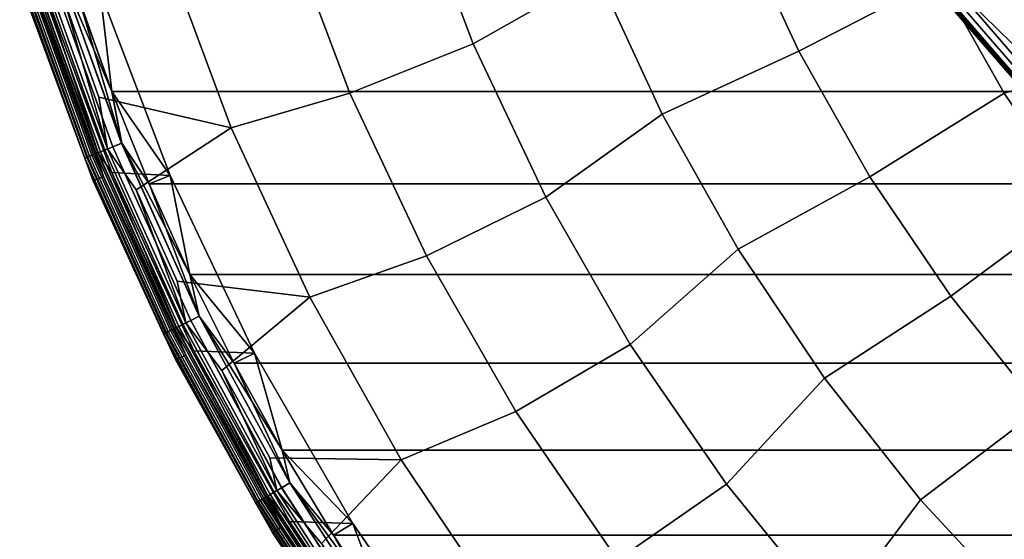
# Model space of a CAD drawing. Header units: metres. Extents: x -25 to 132, y -25 to 47.
# Tile 2 of 153: x -24 to -14, y -13 to -8. Entities that reach past the tile are written whole.
import ezdxf

# ---------------------------------------------------------------- set-up
doc = ezdxf.new("R2010")
doc.units = ezdxf.units.M
doc.layers.add('solid_12_061_031_XXX', color=7, linetype='CONTINUOUS')

msp = doc.modelspace()

# ---------------------------------------------------------------- linework, layer by layer
at = {"layer": 'solid_12_061_031_XXX'}
for points in [[(-18.62232, -6.062235, 119.361473), (-19.918116, -6.630698, 118.02565), (-19.321735, -8.207804, 118.02565), (-18.08823, -7.507158, 119.361473)], [(-15.240678, -6.371999, 121.741142), (-16.689472, -6.981371, 120.601761), (-16.084494, -8.280524, 120.601761), (-14.688761, -7.557839, 121.741142)], [(-19.321735, -8.207804, 118.02565), (-19.918116, -6.630698, 118.02565), (-21.175568, -7.025125, 116.600075), (-20.545713, -8.696593, 116.600075)], [(-20.545713, -8.696593, 116.600075), (-21.175568, -7.025125, 116.600075), (-22.370081, -7.301536, 115.090927), (-21.725231, -9.04142, 115.090927)], [(-16.084494, -8.280524, 120.601761), (-16.689472, -6.981371, 120.601761), (-18.08823, -7.507158, 119.361473), (-17.442225, -8.905633, 119.361473)], [(-12.397755, -8.221083, 122.774681), (-13.015087, -7.204028, 122.774681), (-14.688761, -7.557839, 121.741142), (-14.044753, -8.696295, 121.741142)], [(-21.725231, -9.04142, 115.090927), (-22.370081, -7.301536, 115.090927), (-23.373991, -7.80338, 113.5177), (-23.040827, -8.738224, 113.5177)], [(-14.34881, -7.300811, 122.999931), (-13.661413, -8.147572, 123.119751), (-13.680817, -8.159317, 123.155304), (-14.369205, -7.311336, 123.035309)], [(-14.369205, -7.311336, 123.035309), (-13.680817, -8.159317, 123.155304), (-14.18133, -7.570381, 123.088753)], [(-14.321648, -7.28429, 122.972214), (-13.635805, -8.129135, 123.091766), (-13.661413, -8.147572, 123.119751), (-14.34881, -7.300811, 122.999931)], [(-14.042231, -7.586275, 122.997536), (-13.635805, -8.129135, 123.091766), (-14.321648, -7.28429, 122.972214)], [(-23.540722, -7.449914, 99.461899), (-22.901363, -9.230079, 99.461899), (-22.814283, -9.194983, 99.490395), (-23.45121, -7.421586, 99.490395)], [(-22.90086, -9.229876, 0.037873), (-23.540203, -7.449749, 0.037873), (-23.450661, -7.421412, 0.009493), (-22.813747, -9.194766, 0.009493)], [(-23.45121, -7.421586, 99.490395), (-22.814283, -9.194983, 99.490395), (-23.241096, -7.75251, 99.5)], [(-23.450661, -7.421412, 0.009493), (-23.241098, -7.752508), (-22.90999, -8.682297)], [(-22.813747, -9.194766, 0.009493), (-23.450661, -7.421412, 0.009493), (-22.90999, -8.682297)], [(-23.825859, -7.540151, 99.09697), (-23.178757, -9.341878, 99.09697), (-23.152433, -9.331269, 99.190887), (-23.798801, -7.531588, 99.190887)], [(-23.17865, -9.341835, 0.402455), (-23.82575, -7.540116, 0.402455), (-23.798588, -7.53152, 0.308568), (-23.152225, -9.331185, 0.308568)], [(-23.777906, -7.524975, 100.05912), (-23.132107, -9.323076, 100.05912), (-23.161596, -9.334962, 100.100967), (-23.80822, -7.534568, 100.100967)], [(-23.798801, -7.531588, 99.190887), (-23.152433, -9.331269, 99.190887), (-23.109608, -9.314009, 99.277458), (-23.75478, -7.517656, 99.277458)], [(-23.152225, -9.331185, 0.308568), (-23.798588, -7.53152, 0.308568), (-23.754467, -7.517558, 0.222052), (-23.109304, -9.313887, 0.222052)], [(-23.738249, -7.512424, 100.027008), (-23.093525, -9.307527, 100.027008), (-23.132107, -9.323076, 100.05912), (-23.777906, -7.524975, 100.05912)], [(-23.75478, -7.517656, 99.277458), (-23.109608, -9.314009, 99.277458), (-23.051926, -9.29076, 99.353348), (-23.695486, -7.498892, 99.353348)], [(-23.109304, -9.313887, 0.222052), (-23.754467, -7.517558, 0.222052), (-23.695089, -7.498766, 0.146238), (-23.051538, -9.290605, 0.146238)], [(-23.691984, -7.497784, 100.006836), (-23.048517, -9.289388, 100.006836), (-23.093525, -9.307527, 100.027008), (-23.738249, -7.512424, 100.027008)], [(-23.712807, -7.504373, 112.919861), (-23.068775, -9.297551, 112.919861), (-23.024567, -9.279734, 113.129547), (-23.667364, -7.489992, 113.129547)], [(-23.712807, -7.504373, 112.919861), (-23.670956, -7.691156, 112.706161), (-23.068775, -9.297551, 112.919861)], [(-23.695486, -7.498892, 99.353348), (-23.051926, -9.29076, 99.353348), (-22.981607, -9.26242, 99.415627), (-23.623207, -7.476017, 99.415627)], [(-23.051538, -9.290605, 0.146238), (-23.695089, -7.498766, 0.146238), (-23.62274, -7.47587, 0.084047), (-22.981153, -9.262237, 0.084047)], [(-23.691984, -7.497784, 100.006836), (-23.585161, -7.66095, 100), (-23.048517, -9.289388, 100.006836)], [(-23.667364, -7.489992, 113.129547), (-23.024567, -9.279734, 113.129547), (-22.953003, -9.250892, 113.330261), (-23.593803, -7.466712, 113.330261)], [(-23.623207, -7.476017, 99.415627), (-22.981607, -9.26242, 99.415627), (-22.901363, -9.230079, 99.461899), (-23.540722, -7.449914, 99.461899)], [(-22.981153, -9.262237, 0.084047), (-23.62274, -7.47587, 0.084047), (-23.540203, -7.449749, 0.037873), (-22.90086, -9.229876, 0.037873)], [(-23.593803, -7.466712, 113.330261), (-22.953003, -9.250892, 113.330261), (-23.373991, -7.80338, 113.5177)], [(-18.08823, -7.507158, 119.361473), (-19.321735, -8.207804, 118.02565), (-18.60071, -9.731962, 118.02565), (-17.442225, -8.905633, 119.361473)], [(-14.531303, -7.649234, 125.307442), (-13.833985, -8.334147, 125.565262), (-13.717255, -7.528836, 126.035805), (-14.515407, -7.530538, 125.389236)], [(-23.80822, -7.534568, 100.100967), (-23.161596, -9.334962, 100.100967), (-23.179958, -9.342362, 100.149643), (-23.827095, -7.540542, 100.149643)], [(-23.827095, -7.540542, 100.149643), (-23.179958, -9.342362, 100.149643), (-23.774746, -7.724857, 100.201744)], [(-23.825859, -7.540151, 99.09697), (-23.776426, -7.725385, 99), (-23.178757, -9.341878, 99.09697)], [(-23.17865, -9.341835, 0.402455), (-23.776426, -7.725385, 0.5), (-23.82575, -7.540116, 0.402455)], [(-14.688761, -7.557839, 121.741142), (-16.084494, -8.280524, 120.601761), (-15.378579, -9.527714, 120.601761), (-14.044753, -8.696295, 121.741142)], [(-14.18133, -7.570381, 123.088753), (-13.428607, -8.445059, 123.221405), (-13.779346, -8.709465, 124.863548), (-14.524092, -7.862564, 124.660057)], [(-13.680817, -8.159317, 123.155304), (-13.428607, -8.445059, 123.221405), (-14.18133, -7.570381, 123.088753)], [(-23.097004, -9.567048, 99), (-23.776426, -7.725385, 99), (-23.776426, -7.725385, 0.5), (-23.097004, -9.567048, 0.5)], [(-23.17865, -9.341835, 0.402455), (-23.097004, -9.567048, 0.5), (-23.776426, -7.725385, 0.5)], [(-23.178757, -9.341878, 99.09697), (-23.776426, -7.725385, 99), (-23.097004, -9.567048, 99)], [(-23.774746, -7.724857, 100.201744), (-23.095371, -9.56639, 100.201744), (-22.994549, -9.524642, 112.706161), (-23.670956, -7.691156, 112.706161)], [(-23.179958, -9.342362, 100.149643), (-23.095371, -9.56639, 100.201744), (-23.774746, -7.724857, 100.201744)], [(-23.068775, -9.297551, 112.919861), (-23.670956, -7.691156, 112.706161), (-22.994549, -9.524642, 112.706161)], [(-22.3328, -9.514504, 100), (-22.911938, -9.485632, 100), (-23.585161, -7.66095, 100), (-23.025963, -7.687922, 100)], [(-23.048517, -9.289388, 100.006836), (-23.585161, -7.66095, 100), (-22.911938, -9.485632, 100)], [(-23.025928, -7.688026, 99.5), (-23.241096, -7.75251, 99.5), (-22.90999, -8.6823, 99.5)], [(-22.3328, -9.514504, 100), (-23.025963, -7.687922, 100), (-23.025928, -7.688026, 99.5), (-22.332809, -9.514493, 99.5)], [(-22.332809, -9.514493, 99.5), (-23.025928, -7.688026, 99.5), (-22.90999, -8.6823, 99.5)], [(-14.602352, -7.750587, 125.087044), (-13.87787, -8.587131, 125.272247), (-13.856692, -8.536568, 125.386635), (-14.574732, -7.705186, 125.202217)], [(-14.574732, -7.705186, 125.202217), (-13.856692, -8.536568, 125.386635), (-13.820498, -8.474348, 125.491081), (-14.531303, -7.649234, 125.307442)], [(-14.531303, -7.649234, 125.307442), (-13.820498, -8.474348, 125.491081), (-13.833985, -8.334147, 125.565262)], [(-22.953003, -9.250892, 113.330261), (-23.040827, -8.738224, 113.5177), (-23.373991, -7.80338, 113.5177)], [(22.909941, -8.682426), (-22.90999, -8.682297), (-23.241098, -7.752508), (23.241053, -7.752641)], [(-22.814283, -9.194983, 99.490395), (-22.90999, -8.6823, 99.5), (-23.241096, -7.75251, 99.5)], [(-14.613373, -7.784138, 124.96521), (-13.883426, -8.624592, 125.151192), (-13.87787, -8.587131, 125.272247), (-14.602352, -7.750587, 125.087044)], [(-14.60748, -7.804878, 124.84021), (-13.873202, -8.647879, 125.026924), (-13.883426, -8.624592, 125.151192), (-14.613373, -7.784138, 124.96521)], [(-14.584842, -7.812216, 124.715622), (-13.847489, -8.656326, 124.903), (-13.873202, -8.647879, 125.026924), (-14.60748, -7.804878, 124.84021)], [(-14.584842, -7.812216, 124.715622), (-14.524092, -7.862564, 124.660057), (-13.847489, -8.656326, 124.903)], [(-13.847489, -8.656326, 124.903), (-14.524092, -7.862564, 124.660057), (-13.779346, -8.709465, 124.863548)], [(-18.60071, -9.731962, 118.02565), (-19.321735, -8.207804, 118.02565), (-20.545713, -8.696593, 116.600075), (-19.784164, -10.312318, 116.600075)], [(-15.378579, -9.527714, 120.601761), (-16.084494, -8.280524, 120.601761), (-17.442225, -8.905633, 119.361473), (-16.688301, -10.249006, 119.361473)], [(-11.701118, -9.185551, 122.774681), (-12.397755, -8.221083, 122.774681), (-14.044753, -8.696295, 121.741142), (-13.312692, -9.780229, 121.741142)], [(22.541649, -9.598123), (-22.5417, -9.598), (-22.90999, -8.682297), (22.909941, -8.682426)], [(-22.813747, -9.194766, 0.009493), (-22.90999, -8.682297), (-22.5417, -9.598)], [(-22.332809, -9.514493, 99.5), (-22.90999, -8.6823, 99.5), (-22.5417, -9.598001, 99.5)], [(-22.814283, -9.194983, 99.490395), (-22.5417, -9.598001, 99.5), (-22.90999, -8.6823, 99.5)], [(-19.784164, -10.312318, 116.600075), (-20.545713, -8.696593, 116.600075), (-21.725231, -9.04142, 115.090927), (-20.945297, -10.725087, 115.090927)], [(-14.044753, -8.696295, 121.741142), (-15.378579, -9.527714, 120.601761), (-14.576158, -10.715114, 120.601761), (-13.312692, -9.780229, 121.741142)], [(-22.953003, -9.250892, 113.330261), (-22.670288, -9.658894, 113.5177), (-21.725231, -9.04142, 115.090927), (-23.040827, -8.738224, 113.5177)], [(-17.442225, -8.905633, 119.361473), (-18.60071, -9.731962, 118.02565), (-17.759691, -11.193338, 118.02565), (-16.688301, -10.249006, 119.361473)], [(-20.945297, -10.725087, 115.090927), (-21.725231, -9.04142, 115.090927), (-22.670288, -9.658894, 113.5177), (-22.262981, -10.563897, 113.5177)], [(-22.901363, -9.230079, 99.461899), (-22.127611, -10.956079, 99.461899), (-22.043472, -10.914419, 99.490395), (-22.814283, -9.194983, 99.490395)], [(-22.127123, -10.955837, 0.037873), (-22.90086, -9.229876, 0.037873), (-22.813747, -9.194766, 0.009493), (-22.042955, -10.914163, 0.009493)], [(-22.814283, -9.194983, 99.490395), (-22.043472, -10.914419, 99.490395), (-22.5417, -9.598001, 99.5)], [(-22.813747, -9.194766, 0.009493), (-22.5417, -9.598), (-22.136866, -10.498053)], [(-22.042955, -10.914163, 0.009493), (-22.813747, -9.194766, 0.009493), (-22.136866, -10.498053)], [(-23.109608, -9.314009, 99.277458), (-22.328819, -11.055702, 99.277458), (-22.273085, -11.028107, 99.353348), (-23.051926, -9.29076, 99.353348)], [(-22.328526, -11.055557, 0.222052), (-23.109304, -9.313887, 0.222052), (-23.051538, -9.290605, 0.146238), (-22.272713, -11.027923, 0.146238)], [(-23.048517, -9.289388, 100.006836), (-22.269793, -11.026477, 100.006836), (-22.31328, -11.048009, 100.027008), (-23.093525, -9.307527, 100.027008)], [(-23.068775, -9.297551, 112.919861), (-22.289366, -11.036168, 112.919861), (-22.246651, -11.015018, 113.129547), (-23.024567, -9.279734, 113.129547)], [(-23.051926, -9.29076, 99.353348), (-22.273085, -11.028107, 99.353348), (-22.205143, -10.994467, 99.415627), (-22.981607, -9.26242, 99.415627)], [(-22.272713, -11.027923, 0.146238), (-23.051538, -9.290605, 0.146238), (-22.981153, -9.262237, 0.084047), (-22.204704, -10.99425, 0.084047)], [(-23.048517, -9.289388, 100.006836), (-22.911938, -9.485632, 100), (-22.269793, -11.026477, 100.006836)], [(-23.024567, -9.279734, 113.129547), (-22.246651, -11.015018, 113.129547), (-22.177505, -10.980783, 113.330261), (-22.953003, -9.250892, 113.330261)], [(-22.981607, -9.26242, 99.415627), (-22.205143, -10.994467, 99.415627), (-22.127611, -10.956079, 99.461899), (-22.901363, -9.230079, 99.461899)], [(-22.204704, -10.99425, 0.084047), (-22.981153, -9.262237, 0.084047), (-22.90086, -9.229876, 0.037873), (-22.127123, -10.955837, 0.037873)], [(-22.953003, -9.250892, 113.330261), (-22.177505, -10.980783, 113.330261), (-22.670288, -9.658894, 113.5177)], [(-23.161596, -9.334962, 100.100967), (-22.379051, -11.080574, 100.100967), (-22.396793, -11.089359, 100.149643), (-23.179958, -9.342362, 100.149643)], [(-23.179958, -9.342362, 100.149643), (-22.396793, -11.089359, 100.149643), (-23.095371, -9.56639, 100.201744)], [(-23.178757, -9.341878, 99.09697), (-22.395632, -11.088784, 99.09697), (-22.370199, -11.076191, 99.190887), (-23.152433, -9.331269, 99.190887)], [(-23.178757, -9.341878, 99.09697), (-23.097004, -9.567048, 99), (-22.395632, -11.088784, 99.09697)], [(-22.395529, -11.088733, 0.402455), (-23.17865, -9.341835, 0.402455), (-23.152225, -9.331185, 0.308568), (-22.369997, -11.076091, 0.308568)], [(-22.395529, -11.088733, 0.402455), (-23.097004, -9.567048, 0.5), (-23.17865, -9.341835, 0.402455)], [(-23.132107, -9.323076, 100.05912), (-22.350557, -11.066466, 100.05912), (-22.379051, -11.080574, 100.100967), (-23.161596, -9.334962, 100.100967)], [(-23.152433, -9.331269, 99.190887), (-22.370199, -11.076191, 99.190887), (-22.328819, -11.055702, 99.277458), (-23.109608, -9.314009, 99.277458)], [(-22.369997, -11.076091, 0.308568), (-23.152225, -9.331185, 0.308568), (-23.109304, -9.313887, 0.222052), (-22.328526, -11.055557, 0.222052)], [(-23.093525, -9.307527, 100.027008), (-22.31328, -11.048009, 100.027008), (-22.350557, -11.066466, 100.05912), (-23.132107, -9.323076, 100.05912)], [(-23.068775, -9.297551, 112.919861), (-22.994549, -9.524642, 112.706161), (-22.289366, -11.036168, 112.919861)], [(-21.49428, -11.282472, 100), (-22.095961, -11.256821, 100), (-22.911938, -9.485632, 100), (-22.3328, -9.514504, 100)], [(-22.269793, -11.026477, 100.006836), (-22.911938, -9.485632, 100), (-22.095961, -11.256821, 100)], [(-22.275179, -11.349731, 99), (-23.097004, -9.567048, 99), (-23.097004, -9.567048, 0.5), (-22.275179, -11.349731, 0.5)], [(-22.395529, -11.088733, 0.402455), (-22.275179, -11.349731, 0.5), (-23.097004, -9.567048, 0.5)], [(-22.395632, -11.088784, 99.09697), (-23.097004, -9.567048, 99), (-22.275179, -11.349731, 99)], [(-23.095371, -9.56639, 100.201744), (-22.273603, -11.348946, 100.201744), (-22.176373, -11.299405, 112.706161), (-22.994549, -9.524642, 112.706161)], [(-22.396793, -11.089359, 100.149643), (-22.273603, -11.348946, 100.201744), (-23.095371, -9.56639, 100.201744)], [(-22.289366, -11.036168, 112.919861), (-22.994549, -9.524642, 112.706161), (-22.176373, -11.299405, 112.706161)], [(-22.332809, -9.514493, 99.5), (-22.5417, -9.598001, 99.5), (-22.136864, -10.498055, 99.5)], [(-21.494347, -11.282344, 99.5), (-22.332809, -9.514493, 99.5), (-22.136864, -10.498055, 99.5)], [(-21.49428, -11.282472, 100), (-22.3328, -9.514504, 100), (-22.332809, -9.514493, 99.5), (-21.494347, -11.282344, 99.5)], [(-14.576158, -10.715114, 120.601761), (-15.378579, -9.527714, 120.601761), (-16.688301, -10.249006, 119.361473), (-15.831122, -11.528967, 119.361473)], [(-22.177505, -10.980783, 113.330261), (-22.262981, -10.563897, 113.5177), (-22.670288, -9.658894, 113.5177)], [(22.136808, -10.498172), (-22.136866, -10.498053), (-22.5417, -9.598), (22.541649, -9.598123)], [(-22.043472, -10.914419, 99.490395), (-22.136864, -10.498055, 99.5), (-22.5417, -9.598001, 99.5)], [(-17.759691, -11.193338, 118.02565), (-18.60071, -9.731962, 118.02565), (-19.784164, -10.312318, 116.600075), (-18.895803, -11.861942, 116.600075)], [(-13.312692, -9.780229, 121.741142), (-14.576158, -10.715114, 120.601761), (-13.682265, -11.835271, 120.601761), (-12.497166, -10.802846, 121.741142)], [(-16.688301, -10.249006, 119.361473), (-17.759691, -11.193338, 118.02565), (-16.804106, -12.582508, 118.02565), (-15.831122, -11.528967, 119.361473)], [(-18.895803, -11.861942, 116.600075), (-19.784164, -10.312318, 116.600075), (-20.945297, -10.725087, 115.090927), (-20.035128, -12.342066, 115.090927)], [(-22.177505, -10.980783, 113.330261), (-21.819561, -11.451767, 113.5177), (-20.945297, -10.725087, 115.090927), (-22.262981, -10.563897, 113.5177)], [(21.696072, -11.381143), (-21.696133, -11.381024), (-22.136866, -10.498053), (22.136808, -10.498172)], [(-22.042955, -10.914163, 0.009493), (-22.136866, -10.498053), (-21.696133, -11.381024)], [(-21.494347, -11.282344, 99.5), (-22.136864, -10.498055, 99.5), (-21.696133, -11.381026, 99.5)], [(-22.043472, -10.914419, 99.490395), (-21.696133, -11.381026, 99.5), (-22.136864, -10.498055, 99.5)], [(-20.035128, -12.342066, 115.090927), (-20.945297, -10.725087, 115.090927), (-21.819561, -11.451767, 113.5177), (-21.34075, -12.321064, 113.5177)], [(-13.682265, -11.835271, 120.601761), (-14.576158, -10.715114, 120.601761), (-15.831122, -11.528967, 119.361473), (-14.875993, -12.737595, 119.361473)], [(-22.205143, -10.994467, 99.415627), (-21.298372, -12.661994, 99.415627), (-21.224005, -12.617784, 99.461899), (-22.127611, -10.956079, 99.461899)], [(-21.297951, -12.661744, 0.084047), (-22.204704, -10.99425, 0.084047), (-22.127123, -10.955837, 0.037873), (-21.223537, -12.617505, 0.037873)], [(-22.127611, -10.956079, 99.461899), (-21.224005, -12.617784, 99.461899), (-21.143303, -12.569805, 99.490395), (-22.043472, -10.914419, 99.490395)], [(-21.223537, -12.617505, 0.037873), (-22.127123, -10.955837, 0.037873), (-22.042955, -10.914163, 0.009493), (-21.142805, -12.56951, 0.009493)], [(-22.043472, -10.914419, 99.490395), (-21.143303, -12.569805, 99.490395), (-21.696133, -11.381026, 99.5)], [(-22.042955, -10.914163, 0.009493), (-21.696133, -11.381024), (-21.220196, -12.245537)], [(-21.142805, -12.56951, 0.009493), (-22.042955, -10.914163, 0.009493), (-21.220196, -12.245537)], [(-22.31328, -11.048009, 100.027008), (-21.402092, -12.723657, 100.027008), (-21.437847, -12.744913, 100.05912), (-22.350557, -11.066466, 100.05912)], [(-22.328819, -11.055702, 99.277458), (-21.416996, -12.732517, 99.277458), (-21.363539, -12.700736, 99.353348), (-22.273085, -11.028107, 99.353348)], [(-21.416714, -12.73235, 0.222052), (-22.328526, -11.055557, 0.222052), (-22.272713, -11.027923, 0.146238), (-21.36318, -12.700523, 0.146238)], [(-22.269793, -11.026477, 100.006836), (-21.36038, -12.698859, 100.006836), (-21.402092, -12.723657, 100.027008), (-22.31328, -11.048009, 100.027008)], [(-22.289366, -11.036168, 112.919861), (-21.379154, -12.71002, 112.919861), (-21.338182, -12.685663, 113.129547), (-22.246651, -11.015018, 113.129547)], [(-22.289366, -11.036168, 112.919861), (-22.176373, -11.299405, 112.706161), (-21.379154, -12.71002, 112.919861)], [(-22.273085, -11.028107, 99.353348), (-21.363539, -12.700736, 99.353348), (-21.298372, -12.661994, 99.415627), (-22.205143, -10.994467, 99.415627)], [(-21.36318, -12.700523, 0.146238), (-22.272713, -11.027923, 0.146238), (-22.204704, -10.99425, 0.084047), (-21.297951, -12.661744, 0.084047)], [(-22.269793, -11.026477, 100.006836), (-22.095961, -11.256821, 100), (-21.36038, -12.698859, 100.006836)], [(-22.246651, -11.015018, 113.129547), (-21.338182, -12.685663, 113.129547), (-21.271862, -12.646235, 113.330261), (-22.177505, -10.980783, 113.330261)], [(-22.177505, -10.980783, 113.330261), (-21.271862, -12.646235, 113.330261), (-21.819561, -11.451767, 113.5177)], [(-22.379051, -11.080574, 100.100967), (-21.465176, -12.761161, 100.100967), (-21.482195, -12.771278, 100.149643), (-22.396793, -11.089359, 100.149643)], [(-22.396793, -11.089359, 100.149643), (-21.482195, -12.771278, 100.149643), (-22.273603, -11.348946, 100.201744)], [(-22.395632, -11.088784, 99.09697), (-21.481081, -12.770616, 99.09697), (-21.456686, -12.756113, 99.190887), (-22.370199, -11.076191, 99.190887)], [(-22.395632, -11.088784, 99.09697), (-22.275179, -11.349731, 99), (-21.481081, -12.770616, 99.09697)], [(-21.480982, -12.770557, 0.402455), (-22.395529, -11.088733, 0.402455), (-22.369997, -11.076091, 0.308568), (-21.456493, -12.755999, 0.308568)], [(-21.480982, -12.770557, 0.402455), (-22.275179, -11.349731, 0.5), (-22.395529, -11.088733, 0.402455)], [(-22.350557, -11.066466, 100.05912), (-21.437847, -12.744913, 100.05912), (-21.465176, -12.761161, 100.100967), (-22.379051, -11.080574, 100.100967)], [(-22.370199, -11.076191, 99.190887), (-21.456686, -12.756113, 99.190887), (-21.416996, -12.732517, 99.277458), (-22.328819, -11.055702, 99.277458)], [(-21.456493, -12.755999, 0.308568), (-22.369997, -11.076091, 0.308568), (-22.328526, -11.055557, 0.222052), (-21.416714, -12.73235, 0.222052)], [(-16.804106, -12.582508, 118.02565), (-17.759691, -11.193338, 118.02565), (-18.895803, -11.861942, 116.600075), (-17.886324, -13.335534, 116.600075)], [(-22.273603, -11.348946, 100.201744), (-21.314512, -13.061528, 100.201744), (-21.221468, -13.004512, 112.706161), (-22.176373, -11.299405, 112.706161)], [(-21.482195, -12.771278, 100.149643), (-21.314512, -13.061528, 100.201744), (-22.273603, -11.348946, 100.201744)], [(-21.379154, -12.71002, 112.919861), (-22.176373, -11.299405, 112.706161), (-21.221468, -13.004512, 112.706161)], [(-20.51738, -12.973726, 100), (-21.145966, -12.953171, 100), (-22.095961, -11.256821, 100), (-21.49428, -11.282472, 100)], [(-21.36038, -12.698859, 100.006836), (-22.095961, -11.256821, 100), (-21.145966, -12.953171, 100)], [(-21.494347, -11.282344, 99.5), (-21.696133, -11.381026, 99.5), (-21.220196, -12.245538, 99.5)], [(-20.517502, -12.973539, 99.5), (-21.494347, -11.282344, 99.5), (-21.220196, -12.245538, 99.5)], [(-20.51738, -12.973726, 100), (-21.49428, -11.282472, 100), (-21.494347, -11.282344, 99.5), (-20.517502, -12.973539, 99.5)], [(-21.316019, -13.062438, 99), (-22.275179, -11.349731, 99), (-22.275179, -11.349731, 0.5), (-21.316019, -13.062438, 0.5)], [(-21.480982, -12.770557, 0.402455), (-21.316019, -13.062438, 0.5), (-22.275179, -11.349731, 0.5)], [(-21.481081, -12.770616, 99.09697), (-22.275179, -11.349731, 99), (-21.316019, -13.062438, 99)], [(21.220129, -12.245653), (-21.220196, -12.245537), (-21.696133, -11.381024), (21.696072, -11.381143)], [(-21.143303, -12.569805, 99.490395), (-21.220196, -12.245538, 99.5), (-21.696133, -11.381026, 99.5)], [(-21.271862, -12.646235, 113.330261), (-21.34075, -12.321064, 113.5177), (-21.819561, -11.451767, 113.5177)], [(-15.831122, -11.528967, 119.361473), (-16.804106, -12.582508, 118.02565), (-15.740118, -13.890507, 118.02565), (-14.875993, -12.737595, 119.361473)], [(-12.702512, -12.881158, 120.601761), (-13.682265, -11.835271, 120.601761), (-14.875993, -12.737595, 119.361473), (-13.828823, -13.867414, 119.361473)], [(-17.886324, -13.335534, 116.600075), (-18.895803, -11.861942, 116.600075), (-20.035128, -12.342066, 115.090927), (-19.000383, -13.882304, 115.090927)], [(-21.271862, -12.646235, 113.330261), (-20.827322, -13.17038, 113.5177), (-20.035128, -12.342066, 115.090927), (-21.34075, -12.321064, 113.5177)], [(20.70974, -13.090324), (-20.709812, -13.090212), (-21.220196, -12.245537), (21.220129, -12.245653)], [(-21.142805, -12.56951, 0.009493), (-21.220196, -12.245537), (-20.709812, -13.090212)], [(-20.517502, -12.973539, 99.5), (-21.220196, -12.245538, 99.5), (-20.70981, -13.090213, 99.5)], [(-21.143303, -12.569805, 99.490395), (-20.70981, -13.090213, 99.5), (-21.220196, -12.245538, 99.5)], [(-19.000383, -13.882304, 115.090927), (-20.035128, -12.342066, 115.090927), (-20.827322, -13.17038, 113.5177), (-20.280111, -13.998333, 113.5177)], [(-21.298372, -12.661994, 99.415627), (-20.266611, -14.255216, 99.415627), (-20.195848, -14.205441, 99.461899), (-21.224005, -12.617784, 99.461899)], [(-20.266211, -14.254934, 0.084047), (-21.297951, -12.661744, 0.084047), (-21.223537, -12.617505, 0.037873), (-20.195402, -14.205129, 0.037873)], [(-21.224005, -12.617784, 99.461899), (-20.195848, -14.205441, 99.461899), (-20.119055, -14.151426, 99.490395), (-21.143303, -12.569805, 99.490395)], [(-20.195402, -14.205129, 0.037873), (-21.223537, -12.617505, 0.037873), (-21.142805, -12.56951, 0.009493), (-20.118582, -14.151094, 0.009493)], [(-21.143303, -12.569805, 99.490395), (-20.119055, -14.151426, 99.490395), (-20.70981, -13.090213, 99.5)], [(-21.142805, -12.56951, 0.009493), (-20.709812, -13.090212), (-20.165806, -13.913672)], [(-20.118582, -14.151094, 0.009493), (-21.142805, -12.56951, 0.009493), (-20.165806, -13.913672)], [(-15.740118, -13.890507, 118.02565), (-16.804106, -12.582508, 118.02565), (-17.886324, -13.335534, 116.600075), (-16.762197, -14.723648, 116.600075)], [(-21.416996, -12.732517, 99.277458), (-20.37949, -14.334613, 99.277458), (-20.328621, -14.298833, 99.353348), (-21.363539, -12.700736, 99.353348)], [(-20.379221, -14.334424, 0.222052), (-21.416714, -12.73235, 0.222052), (-21.36318, -12.700523, 0.146238), (-20.328281, -14.298594, 0.146238)], [(-21.36038, -12.698859, 100.006836), (-20.325617, -14.29672, 100.006836), (-20.365307, -14.324637, 100.027008), (-21.402092, -12.723657, 100.027008)], [(-21.379154, -12.71002, 112.919861), (-20.343481, -14.309284, 112.919861), (-20.304495, -14.281862, 113.129547), (-21.338182, -12.685663, 113.129547)], [(-21.379154, -12.71002, 112.919861), (-21.221468, -13.004512, 112.706161), (-20.343481, -14.309284, 112.919861)], [(-21.363539, -12.700736, 99.353348), (-20.328621, -14.298833, 99.353348), (-20.266611, -14.255216, 99.415627), (-21.298372, -12.661994, 99.415627)], [(-20.328281, -14.298594, 0.146238), (-21.36318, -12.700523, 0.146238), (-21.297951, -12.661744, 0.084047), (-20.266211, -14.254934, 0.084047)], [(-21.36038, -12.698859, 100.006836), (-21.145966, -12.953171, 100), (-20.325617, -14.29672, 100.006836)], [(-21.338182, -12.685663, 113.129547), (-20.304495, -14.281862, 113.129547), (-20.241386, -14.237473, 113.330261), (-21.271862, -12.646235, 113.330261)], [(-21.271862, -12.646235, 113.330261), (-20.241386, -14.237473, 113.330261), (-20.827322, -13.17038, 113.5177)], [(-21.465176, -12.761161, 100.100967), (-20.425337, -14.36686, 100.100967), (-20.44153, -14.378251, 100.149643), (-21.482195, -12.771278, 100.149643)], [(-21.482195, -12.771278, 100.149643), (-20.44153, -14.378251, 100.149643), (-21.314512, -13.061528, 100.201744)], [(-21.481081, -12.770616, 99.09697), (-20.44047, -14.377505, 99.09697), (-20.417257, -14.361177, 99.190887), (-21.456686, -12.756113, 99.190887)], [(-21.481081, -12.770616, 99.09697), (-21.316019, -13.062438, 99), (-20.44047, -14.377505, 99.09697)], [(-20.440376, -14.377439, 0.402455), (-21.480982, -12.770557, 0.402455), (-21.456493, -12.755999, 0.308568), (-20.417072, -14.361048, 0.308568)], [(-20.440376, -14.377439, 0.402455), (-21.316019, -13.062438, 0.5), (-21.480982, -12.770557, 0.402455)], [(-21.437847, -12.744913, 100.05912), (-20.39933, -14.348568, 100.05912), (-20.425337, -14.36686, 100.100967), (-21.465176, -12.761161, 100.100967)], [(-21.456686, -12.756113, 99.190887), (-20.417257, -14.361177, 99.190887), (-20.37949, -14.334613, 99.277458), (-21.416996, -12.732517, 99.277458)], [(-20.417072, -14.361048, 0.308568), (-21.456493, -12.755999, 0.308568), (-21.416714, -12.73235, 0.222052), (-20.379221, -14.334424, 0.222052)], [(-21.402092, -12.723657, 100.027008), (-20.365307, -14.324637, 100.027008), (-20.39933, -14.348568, 100.05912), (-21.437847, -12.744913, 100.05912)], [(-14.875993, -12.737595, 119.361473), (-15.740118, -13.890507, 118.02565), (-14.57459, -15.108899, 118.02565), (-13.828823, -13.867414, 119.361473)], [(-21.314512, -13.061528, 100.201744), (-20.22401, -14.693583, 100.201744), (-20.135723, -14.629446, 112.706161), (-21.221468, -13.004512, 112.706161)], [(-20.343481, -14.309284, 112.919861), (-21.221468, -13.004512, 112.706161), (-20.135723, -14.629446, 112.706161)], [(-19.405872, -14.584548, 100), (-20.062578, -14.575225, 100), (-21.145966, -12.953171, 100), (-20.51738, -12.973726, 100)], [(-20.325617, -14.29672, 100.006836), (-21.145966, -12.953171, 100), (-20.062578, -14.575225, 100)], [(-20.517502, -12.973539, 99.5), (-20.70981, -13.090213, 99.5), (-20.165806, -13.913673, 99.5)], [(-19.406023, -14.584354, 99.5), (-20.517502, -12.973539, 99.5), (-20.165806, -13.913673, 99.5)], [(-19.405872, -14.584548, 100), (-20.51738, -12.973726, 100), (-20.517502, -12.973539, 99.5), (-19.406023, -14.584354, 99.5)], [(-20.225443, -14.694608, 99), (-21.316019, -13.062438, 99), (-21.316019, -13.062438, 0.5), (-20.225443, -14.694608, 0.5)], [(-20.440376, -14.377439, 0.402455), (-20.225443, -14.694608, 0.5), (-21.316019, -13.062438, 0.5)], [(-20.44047, -14.377505, 99.09697), (-21.316019, -13.062438, 99), (-20.225443, -14.694608, 99)], [(-20.44153, -14.378251, 100.149643), (-20.22401, -14.693583, 100.201744), (-21.314512, -13.061528, 100.201744)], [(20.16573, -13.913781), (-20.165806, -13.913672), (-20.709812, -13.090212), (20.70974, -13.090324)], [(-20.119055, -14.151426, 99.490395), (-20.165806, -13.913673, 99.5), (-20.70981, -13.090213, 99.5)]]:
    msp.add_3dface(points, dxfattribs=at)

doc.saveas('drawing.dxf')
